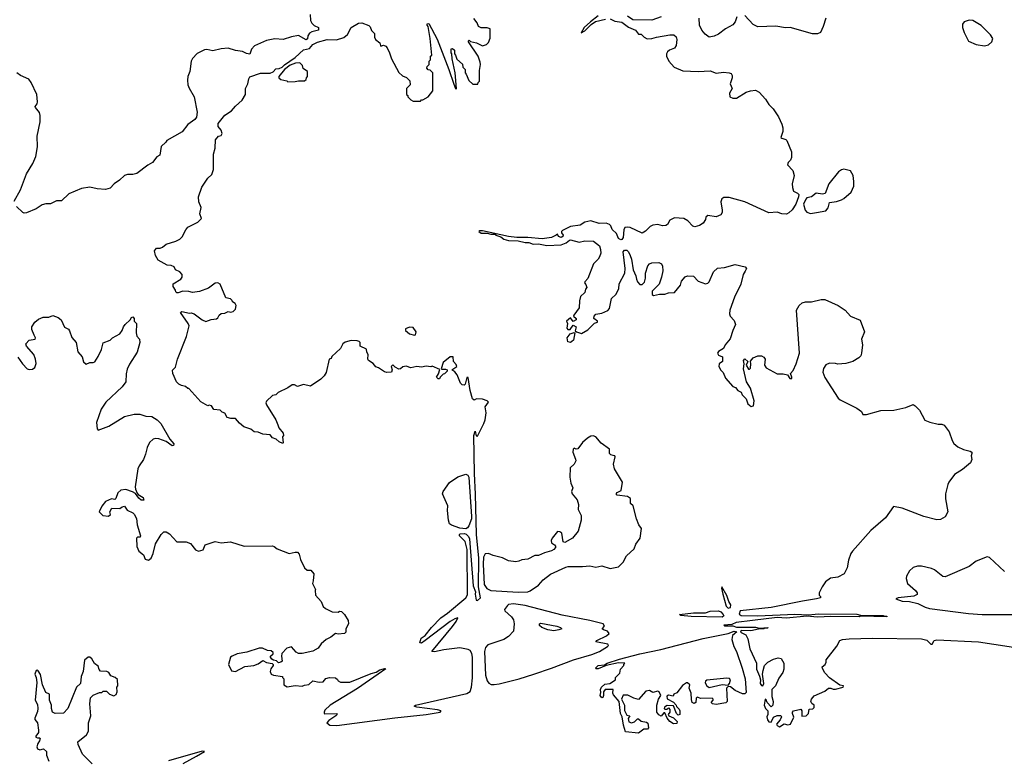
# Model space of a CAD drawing. Extents: x 1980017 to 2252640, y 74400 to 266395.
# Tile 173 of 256: x 2083787 to 2092040, y 217700 to 223902. Entities that reach past the tile are written whole.
import ezdxf

# ---------------------------------------------------------------- set-up
doc = ezdxf.new("R2010")
doc.units = 0

msp = doc.modelspace()

# ---------------------------------------------------------------- linework, layer by layer
at = {"layer": '0CON20XD'}
for points in [[(2086221.2, 223945), (2086223.3, 223895), (2086235, 223872.5), (2086255, 223852.5), (2086290, 223835), (2086290, 223815), (2086235, 223800), (2086215, 223787.5), (2086203, 223767), (2086198.3, 223741.7), (2086187, 223733), (2086125, 223770), (2086065, 223758), (2085995, 223736.2), (2085925, 223740), (2085855, 223727.5), (2085755, 223683.8), (2085728.8, 223655), (2085715, 223612.5), (2085688.3, 223618.3), (2085655, 223636), (2085595, 223642.5), (2085535, 223661.9), (2085475, 223658.8), (2085405, 223640), (2085355, 223651.2), (2085335, 223650), (2085275, 223617.5), (2085235, 223577.5), (2085223.8, 223555), (2085213, 223467), (2085196.7, 223425), (2085193.8, 223395), (2085196.7, 223355), (2085206.4, 223326.4), (2085250, 223255), (2085273.3, 223125), (2085267.5, 223085), (2085253.9, 223066.1), (2085195, 223023.3), (2085149.1, 222960.9), (2085020.5, 222889.5), (2085012.5, 222875), (2084972.3, 222837.7), (2084960, 222765), (2084935, 222752.5), (2084900, 222705), (2084859.4, 222680.6), (2084767.9, 222612.1), (2084735.8, 222604.2), (2084690, 222605), (2084664.3, 222595.7), (2084623.9, 222556.1), (2084577.5, 222525), (2084545, 222490), (2084505, 222476.7), (2084435, 222483.3), (2084375, 222498.8), (2084305, 222485.8), (2084199.1, 222440.9), (2084135.8, 222384.2), (2084095, 222383.8), (2084045, 222357.5), (2084005, 222357.1), (2083975, 222349.2), (2083925, 222316.2), (2083845, 222282), (2083825, 222280), (2083812.9, 222285), (2083760.9, 222335)], [(2086445, 217984.4), (2086932.4, 218047.6), (2087195, 218074), (2087310, 218095), (2087320, 218105), (2087290, 218115), (2087117, 218137), (2087093.3, 218145), (2087103.3, 218155), (2087535, 218251.8), (2087562, 218268), (2087575, 218304), (2087582.9, 218382.9), (2087581.7, 218555), (2087577.2, 218587.2), (2087561.9, 218611.9), (2087545, 218621.8), (2087475, 218634.2), (2087341.7, 218618.3), (2087265, 218601.2), (2087240, 218605), (2087415.6, 218814.4), (2087446.7, 218855), (2087460, 218885), (2087435, 218878.8), (2087395, 218855.7), (2087185.8, 218695), (2087155, 218674.3), (2087141.2, 218675), (2087150.8, 218715), (2087185, 218736.7), (2087239.6, 218805), (2087317.7, 218885), (2087372.9, 218925), (2087527.5, 219052.5), (2087541.6, 219078.4), (2087538.8, 219458.8), (2087521.4, 219525), (2087472.9, 219575), (2087473.8, 219586.2), (2087480, 219590), (2087513.9, 219593.9), (2087528.3, 219588.3), (2087548.8, 219568.8), (2087557.3, 219547.3), (2087587, 219153), (2087607.5, 219105), (2087603.8, 219085), (2087613, 219033), (2087625, 219030), (2087650, 219055), (2087633.3, 219145), (2087636.2, 219385), (2087617.1, 219585), (2087606.8, 219923.2), (2087597.8, 220095), (2087594.3, 220415.7), (2087605, 220450), (2087613.3, 220413.3), (2087625, 220410), (2087677.5, 220515), (2087689.2, 220545), (2087695.6, 220605), (2087689.2, 220655), (2087715.8, 220695), (2087705, 220706.2), (2087665, 220719.2), (2087615, 220722.5), (2087595, 220712.5), (2087581.7, 220721.7), (2087561.3, 220791.3), (2087545, 220900), (2087535, 220900), (2087521.2, 220845), (2087512.3, 220837.7), (2087495, 220838.8), (2087482.9, 220852.9), (2087452.5, 220925), (2087435, 220947.5), (2087410, 220965), (2087450, 220995), (2087445, 221010), (2087422.5, 221035), (2087420, 221075), (2087394.1, 221075.9), (2087335, 221027.5), (2087320, 220975), (2087325, 220970), (2087355, 220972.5), (2087370, 220965), (2087370, 220955), (2087348.3, 220931.7), (2087335, 220930), (2087310, 220905), (2087305, 220890), (2087295, 220890), (2087280, 220905), (2087297, 220933), (2087308.3, 220968.3), (2087245, 220996.7), (2087231.7, 220991.7), (2087195, 220997.5), (2087155, 220986.7), (2087115, 220993.3), (2087065, 220982.5), (2087025, 220997.5), (2086998.3, 220991.7), (2086980, 220975), (2086965, 220972.5), (2086935, 220987.5), (2086915, 221007.5), (2086901.2, 220995), (2086907.5, 220965), (2086903, 220947), (2086865, 220943.8), (2086845, 220948.8), (2086795, 220983.3), (2086771.7, 220991.7), (2086749.5, 221019.5), (2086710, 221045), (2086703.8, 221055), (2086708.8, 221095), (2086697.5, 221115), (2086695, 221140), (2086640, 221165), (2086640, 221195), (2086633, 221203), (2086615, 221210), (2086565, 221211.2), (2086515, 221196.7), (2086495, 221182.5), (2086476.1, 221143.9), (2086403.6, 221076.4), (2086398.3, 221061.7), (2086380, 221055), (2086355.9, 220944.1), (2086340, 220915), (2086312.3, 220887.7), (2086225, 220830), (2086165, 220843.3), (2086115, 220827.1), (2086091.1, 220841.1), (2086070.6, 220839.4), (2086035, 220813.8), (2085953.9, 220776.1), (2085933.6, 220756.4), (2085905, 220750), (2085855, 220702.5), (2085850.8, 220689.2), (2085855, 220671.2), (2085934.5, 220545), (2085949.6, 220505), (2085959.2, 220479.2), (2085995.8, 220435), (2085996.7, 220415), (2085990, 220405), (2085996.1, 220353.9), (2085991.7, 220348.3), (2085961.5, 220361.5), (2085935.3, 220385.3), (2085906, 220396), (2085885, 220420), (2085825, 220427.5), (2085785, 220443.3), (2085752.5, 220445), (2085725, 220467.5), (2085665, 220487.5), (2085627.9, 220517.9), (2085595, 220558.8), (2085556.4, 220556.4), (2085526.1, 220566.1), (2085505, 220602.5), (2085485, 220610), (2085467, 220627), (2085415, 220632.5), (2085395, 220662.5), (2085375, 220670), (2085363, 220663), (2085305, 220697.5), (2085205, 220810), (2085195, 220810), (2085177, 220827), (2085143, 220833), (2085120, 220845), (2085100, 220865), (2085070, 220935), (2085068.3, 220961.7), (2085092.5, 220987.5), (2085110, 221055), (2085186.2, 221245), (2085207.5, 221335), (2085200, 221355), (2085133.6, 221446.4), (2085145, 221456), (2085209.3, 221440.7), (2085225, 221443.3), (2085250, 221435), (2085315, 221385.6), (2085348.3, 221371.7), (2085391.7, 221388.3), (2085437, 221393), (2085448.3, 221401.7), (2085457.5, 221425), (2085475, 221437.5), (2085505, 221440), (2085535, 221453.8), (2085555, 221450), (2085575.7, 221454.3), (2085596, 221475), (2085600, 221505), (2085593, 221523), (2085570, 221535), (2085568.3, 221548.3), (2085555, 221560), (2085515, 221570), (2085467.5, 221685), (2085446.4, 221696.4), (2085425, 221692.5), (2085370.7, 221649.3), (2085295, 221621.2), (2085235, 221613.3), (2085205, 221622.5), (2085155, 221626.7), (2085115, 221610), (2085105, 221610), (2085095, 221620), (2085092.5, 221635), (2085072.5, 221665), (2085073.6, 221686.4), (2085136.7, 221725), (2085147.3, 221742.7), (2085148.8, 221765), (2085127.9, 221787.9), (2085092.5, 221805), (2085080.7, 221830.7), (2085055, 221840), (2085022.3, 221842.3), (2084946.1, 221886.1), (2084923.8, 221925), (2084917, 221963), (2084933, 221987), (2084965, 221986.7), (2084985, 221993.3), (2085015, 222020), (2085095, 222043.3), (2085128.3, 222061.7), (2085148.3, 222081.7), (2085180.7, 222139.3), (2085197, 222163), (2085280, 222205), (2085310, 222235), (2085296.7, 222275), (2085306.7, 222326.7), (2085287.5, 222375), (2085286.7, 222415), (2085313.9, 222496.1), (2085365, 222572.5), (2085396.1, 222603.9), (2085410, 222645), (2085411.2, 222775), (2085426.2, 222825), (2085427, 222893), (2085453.9, 222926.1), (2085475, 222930), (2085483, 222947), (2085476.2, 222975), (2085450, 223005), (2085449.7, 223030.3), (2085505, 223102), (2085561.7, 223138.3), (2085595, 223178), (2085652.3, 223227.7), (2085680, 223275), (2085678.8, 223325), (2085700, 223365), (2085707.5, 223405), (2085717, 223423), (2085805, 223452.5), (2085885, 223452.5), (2085910, 223465), (2085935, 223490), (2085961.7, 223491.7), (2085987, 223503), (2086007, 223523), (2086096.4, 223583.6), (2086165, 223650), (2086215, 223660), (2086245, 223693.3), (2086282.5, 223712.5), (2086363.6, 223736.4), (2086443, 223733), (2086505, 223753.3), (2086535, 223777.5), (2086564.1, 223835.9), (2086626.1, 223873.9), (2086655, 223876.2), (2086712.7, 223852.7), (2086725, 223842.5), (2086735, 223812.5), (2086760, 223785), (2086761.2, 223755), (2086770, 223735), (2086806.4, 223706.4), (2086810, 223685), (2086815, 223680), (2086837, 223687), (2086855, 223680), (2086867, 223667), (2086887.5, 223625), (2086902.5, 223575), (2086965, 223460), (2086995, 223430), (2087028.3, 223418.3), (2087058.3, 223388.3), (2087060, 223355), (2087030, 223325), (2087030, 223275), (2087040, 223265), (2087040, 223255), (2087065, 223230), (2087085, 223220), (2087145, 223220), (2087155, 223230), (2087165, 223230), (2087210, 223255), (2087250, 223305), (2087250, 223455), (2087228.3, 223478.3), (2087211.7, 223481.7), (2087200, 223495), (2087201.7, 223508.3), (2087220, 223525), (2087220, 223555), (2087230, 223565), (2087230, 223595), (2087240, 223605), (2087227.5, 223745), (2087210, 223845), (2087202.5, 223855), (2087202.5, 223867.5), (2087215, 223870), (2087285, 223737.5), (2087382.9, 223482.9), (2087425, 223360), (2087440, 223325), (2087445, 223320), (2087447.5, 223325), (2087437.5, 223455), (2087412.5, 223575), (2087410, 223615), (2087402.5, 223625), (2087403, 223657), (2087415, 223660), (2087430, 223645), (2087430, 223615), (2087440, 223605), (2087451.7, 223571.7), (2087498.3, 223528.3), (2087500, 223505), (2087520, 223485), (2087520, 223455), (2087530, 223445), (2087551.7, 223391.7), (2087585, 223360), (2087628.3, 223361.7), (2087630, 223375), (2087640, 223385), (2087640, 223475), (2087650, 223525), (2087647.5, 223545), (2087630, 223595), (2087550, 223715), (2087550, 223725), (2087555, 223730), (2087565, 223720), (2087615, 223707.5), (2087665, 223682.5), (2087700, 223695), (2087715, 223710), (2087731.7, 223748.3), (2087730, 223825), (2087705, 223832.5), (2087655, 223832.5), (2087633.6, 223843.6), (2087620, 223875), (2087593, 223913)], [(2088635.8, 223934.2), (2088570, 223885), (2088519.5, 223835), (2088493, 223793), (2088525, 223807.8), (2088578.3, 223861.7), (2088614.6, 223885.4), (2088697.5, 223905)], [(2089163.3, 223925), (2089085, 223896.6), (2088925, 223901.4), (2088881.7, 223931.7)], [(2089797.5, 223925), (2089783.3, 223885), (2089765, 223857.5), (2089703.9, 223826.1), (2089645, 223781.2), (2089607.7, 223762.3), (2089565, 223756.7), (2089531.2, 223781.2), (2089504.2, 223814.2), (2089484, 223855), (2089483.3, 223915)], [(2090543.3, 223915), (2090522.5, 223845), (2090500, 223795), (2090475, 223782.5), (2090433.6, 223783.6), (2090245, 223837.5), (2090205, 223832.5), (2090125, 223846.2), (2089975, 223843.3), (2089935, 223862.5), (2089865, 223937.5)], [(2088735, 223907.7), (2088775, 223890), (2088835, 223880.9), (2088890.4, 223840.4), (2088947.5, 223815), (2088975, 223780), (2088995, 223780), (2089020, 223755), (2089045, 223742.5), (2089086.4, 223743.6), (2089123.9, 223756.1), (2089235, 223776.2), (2089270, 223775), (2089288.3, 223758.3), (2089296.4, 223736.4), (2089290, 223685), (2089275, 223662.5), (2089233, 223647), (2089217, 223633), (2089207.5, 223615), (2089207.5, 223595), (2089227.5, 223555), (2089273.9, 223503.9), (2089345, 223473.3), (2089475, 223466.7), (2089575, 223473.3), (2089625, 223452.5), (2089687, 223463), (2089735, 223457.5), (2089749.3, 223449.3), (2089757.5, 223435), (2089757.5, 223415), (2089742.5, 223365), (2089760, 223325), (2089737.5, 223285), (2089740, 223255), (2089765, 223242.5), (2089795, 223242.5), (2089876.2, 223293.8), (2089913.9, 223306.1), (2089955, 223310), (2089985, 223293.3), (2090038.8, 223235), (2090065, 223190), (2090103.3, 223155), (2090147.7, 223087.7), (2090175.9, 223025.9), (2090183.3, 222995), (2090183.3, 222965), (2090167.5, 222915), (2090175, 222907.5), (2090208.3, 222898.3), (2090218.3, 222888.3), (2090256.7, 222795), (2090257.5, 222745), (2090247.5, 222725), (2090227.5, 222705), (2090222.5, 222685), (2090267, 222637), (2090277.5, 222595), (2090261.2, 222525), (2090264.1, 222494.1), (2090274.1, 222464.1), (2090307.3, 222447.3), (2090316.7, 222435), (2090316.2, 222415), (2090292, 222355), (2090263, 222307), (2090235, 222281.2), (2090215, 222272), (2090175.9, 222274.1), (2090135, 222287.1), (2090065, 222282.5), (2089865.5, 222375.5), (2089735, 222410.8), (2089689.3, 222410.7), (2089671.7, 222398.3), (2089664, 222375), (2089674, 222305), (2089674, 222285), (2089664, 222265), (2089625, 222250), (2089555, 222260), (2089538.8, 222245), (2089535.8, 222225), (2089516.9, 222195), (2089485, 222175.5), (2089445, 222164.5), (2089429.5, 222169.5), (2089386.2, 222215), (2089355, 222234), (2089275, 222240), (2089235, 222220), (2089215.6, 222184.4), (2089203, 222177), (2089175, 222174.2), (2089135, 222183.8), (2089095, 222178), (2089072.1, 222167.9), (2089031.3, 222128.7), (2089005, 222112.9), (2088905, 222158.8), (2088885, 222163.3), (2088860.5, 222159.5), (2088849.7, 222140.3), (2088845.3, 222074.7), (2088835, 222059.4), (2088825, 222056.9), (2088807.4, 222067.4), (2088788.1, 222108.1), (2088753.8, 222143.8), (2088742.3, 222172.3), (2088730, 222185), (2088703.6, 222196.4), (2088644.1, 222194.1), (2088575, 222213.8), (2088525, 222203.3), (2088485, 222180), (2088403.6, 222166.4), (2088336.4, 222133.6), (2088327.5, 222125), (2088327.5, 222115), (2088341.2, 222095), (2088339.2, 222085), (2088326.7, 222075), (2088302.5, 222085), (2088295, 222102.5), (2088282.5, 222095), (2088245, 222075.8), (2088165, 222064.5), (2088046.6, 222076.6), (2087955, 222075.6), (2087883.3, 222083.3), (2087665, 222131.4), (2087645, 222132.5), (2087634.1, 222125.9), (2087655, 222112.7), (2087705, 222113.1), (2087736.4, 222103.6), (2087773, 222103), (2087776.7, 222095), (2087820.5, 222080.5), (2087845, 222062.3), (2087885, 222049.6), (2087965, 222047.8), (2088025, 222032.7), (2088055, 222034.5), (2088090.2, 222020.2), (2088135, 222022.9), (2088205, 222008.8), (2088325, 222014.4), (2088368.5, 222031.5), (2088395, 222054), (2088405, 222055.7), (2088475, 222036.4), (2088525, 222048.5), (2088595.9, 222045.9), (2088646.8, 222006.8), (2088654.3, 221974.3), (2088658, 221945), (2088646.5, 221913.5), (2088635.5, 221894.5), (2088595.6, 221855), (2088548.6, 221731.4), (2088522.5, 221705), (2088520, 221695), (2088531.7, 221681.7), (2088540, 221655), (2088528.3, 221641.7), (2088522.5, 221615), (2088488.3, 221581.7), (2088480, 221545), (2088477.5, 221485), (2088432.5, 221425), (2088430, 221415), (2088450, 221395), (2088450, 221385), (2088425, 221370), (2088405, 221402.5), (2088370, 221375), (2088377.5, 221355), (2088372.5, 221315), (2088380, 221305), (2088400, 221305), (2088425, 221340), (2088450, 221325), (2088442.5, 221292.5), (2088453, 221283), (2088495, 221270), (2088548.8, 221301.2), (2088605, 221357.5), (2088630, 221365), (2088630, 221375), (2088600, 221395), (2088602.5, 221415), (2088615, 221432.5), (2088665, 221440), (2088716.1, 221463.9), (2088730.7, 221479.3), (2088746.7, 221565), (2088785, 221597.5), (2088808, 221645), (2088812.3, 221687.7), (2088860, 221775), (2088863.3, 221815), (2088845.5, 221955), (2088855, 221969.5), (2088875, 221969.2), (2088889.6, 221955), (2088903.8, 221923.8), (2088915.5, 221895), (2088930, 221805), (2088951.4, 221755), (2088956, 221725), (2088965, 221702.5), (2088985, 221682.5), (2089005, 221682.5), (2089025, 221700), (2089033.1, 221735), (2089032.2, 221775), (2089053, 221837), (2089065, 221854), (2089085, 221862.5), (2089145, 221866), (2089166.7, 221855), (2089176, 221835), (2089176.9, 221795), (2089167, 221743), (2089147.2, 221682.8), (2089088.8, 221625), (2089088.3, 221598.3), (2089098.3, 221588.3), (2089150.5, 221599.5), (2089195, 221600.6), (2089225, 221612.5), (2089276.7, 221615), (2089325.7, 221675), (2089335, 221708.8), (2089364.5, 221745.5), (2089385, 221754.2), (2089435, 221750.8), (2089475, 221710), (2089535, 221686.9), (2089555, 221693.3), (2089565, 221704), (2089601.3, 221788.7), (2089635, 221818.8), (2089695.9, 221824.1), (2089785, 221848.8), (2089868.3, 221828.3), (2089878.8, 221815), (2089867.1, 221792.9), (2089851.2, 221765), (2089831.2, 221685), (2089777.5, 221575), (2089740, 221465), (2089736.7, 221435), (2089743.3, 221415), (2089775, 221380), (2089787.5, 221345), (2089763.3, 221295), (2089743.3, 221225), (2089700, 221175), (2089685.7, 221144.3), (2089645, 221120), (2089636.9, 221105), (2089645, 221090), (2089677.5, 221075), (2089677.5, 221035), (2089650, 221015), (2089647.5, 220995), (2089665, 220962.5), (2089683.6, 220943.6), (2089703.3, 220895), (2089765, 220826.7), (2089786.2, 220816.2), (2089805, 220792.5), (2089835, 220777.5), (2089843.3, 220755), (2089875, 220723.3), (2089891.2, 220681.2), (2089917.5, 220657.5), (2089938.8, 220665), (2089942.9, 220705), (2089911.7, 220811.7), (2089878.8, 220865), (2089854.6, 220975), (2089860, 221015), (2089853.8, 221045), (2089865, 221057.5), (2089890, 221035), (2089877.5, 221005), (2089895, 220970), (2089905, 220970), (2089911.7, 220978.3), (2089916.7, 221015), (2089913, 221037), (2089933.9, 221066.1), (2089975, 221083.3), (2090005, 221082.5), (2090025, 221072.5), (2090036.7, 221055), (2090030, 221005), (2090043.6, 220983.6), (2090135, 220932.5), (2090185, 220932.5), (2090223.6, 220923.6), (2090243.4, 220893.4), (2090258, 220892), (2090260, 220905), (2090247.5, 220935), (2090269.2, 220960.8), (2090296.2, 221015), (2090322, 221105), (2090297.5, 221465), (2090320, 221505), (2090345, 221526.7), (2090373.9, 221536.1), (2090425, 221536.7), (2090505, 221556.2), (2090535, 221556.2), (2090647.5, 221505), (2090705.9, 221465.9), (2090750, 221415), (2090833, 221383), (2090868, 221285), (2090843, 221223), (2090852.5, 221175), (2090842.5, 221105), (2090836.1, 221083.9), (2090820, 221065), (2090770, 221035), (2090711.7, 221018.3), (2090645, 221012.5), (2090625, 221020), (2090575, 221022.5), (2090545, 221006.7), (2090525, 220977.5), (2090517.5, 220945), (2090535, 220900), (2090648.3, 220728.3), (2090665, 220713.3), (2090802.5, 220645), (2090842.5, 220615), (2090855, 220592.5), (2090885, 220590.8), (2091005, 220623.8), (2091115, 220628.8), (2091215, 220650), (2091275, 220673.8), (2091292, 220665), (2091327.9, 220627.9), (2091374.2, 220544.2), (2091415, 220528), (2091485, 220511.2), (2091515, 220510), (2091535, 220501.2), (2091577, 220447), (2091602.3, 220372.3), (2091617.7, 220347.7), (2091651.3, 220321.3), (2091698.7, 220298.7), (2091755, 220282.5), (2091766.7, 220275), (2091767.5, 220265), (2091762.5, 220245), (2091767.5, 220215), (2091757.5, 220185), (2091690.5, 220129.5), (2091623, 220087), (2091573.8, 220025), (2091565.8, 220004.2), (2091546.2, 219925), (2091546.2, 219885), (2091566.2, 219775), (2091545, 219733.8), (2091505, 219710.8), (2091475, 219708), (2091365, 219735.8), (2091185, 219806.2), (2091110, 219820), (2091045, 219723.3), (2090920.5, 219619.5), (2090768, 219445), (2090754, 219425), (2090735, 219370), (2090723.8, 219305), (2090696.7, 219255), (2090644.1, 219225.9), (2090582.3, 219217.7), (2090542.4, 219187.6), (2090512, 219145), (2090488.8, 219095), (2090486.7, 219076.7), (2090500, 219065), (2090500, 219055), (2090465, 219044), (2090347.5, 219025), (2090086.2, 218973.8), (2089825.6, 218944.4), (2089817.3, 218917.3), (2089835.6, 218905.6), (2089975, 218903.8), (2090285, 218917.1), (2090395, 218910), (2090485, 218919.2), (2090805, 218917.5), (2090835, 218907.5), (2091025, 218906.2), (2091035, 218900), (2091055, 218900), (2091056.4, 218893.6), (2090835, 218900), (2090825, 218894), (2090585, 218897.5), (2090475, 218892), (2090385, 218900), (2090215, 218884.2), (2090135, 218890), (2089930, 218865)], [(2091875, 223683.8), (2091907.7, 223692.3), (2091936.7, 223715), (2091943.3, 223745), (2091923.8, 223775), (2091845, 223854.2), (2091775, 223895.8), (2091745, 223899.2), (2091703.3, 223885), (2091690, 223865), (2091690, 223835), (2091703.3, 223795), (2091740.7, 223720.7), (2091805, 223693.3), (2091875, 223683.8)], [(2086035, 223380), (2086095, 223382.5), (2086125, 223390), (2086175, 223390), (2086188.3, 223401.7), (2086190, 223415), (2086200, 223425), (2086198.3, 223468.3), (2086161.7, 223491.7), (2086158.3, 223518.3), (2086135, 223540), (2086098.3, 223538.3), (2086055, 223520), (2086007, 223483), (2085960, 223425), (2085960, 223415), (2085975, 223400), (2086025, 223390), (2086035, 223380)], [(2083740.6, 222379.4), (2083794.2, 222475), (2083845, 222610), (2083895.7, 222695), (2083921.9, 222755), (2083937.1, 222835), (2083932.9, 222925), (2083957.5, 223045), (2083958.3, 223098.3), (2083952.7, 223122.7), (2083918.8, 223165), (2083916.7, 223175), (2083933.2, 223196.8), (2083936.8, 223213.2), (2083930.8, 223275), (2083883.3, 223375), (2083862, 223402), (2083793.2, 223433.2), (2083763.3, 223455)], [(2090415, 222276.2), (2090465, 222283.8), (2090545, 222298.8), (2090563.8, 222325), (2090575, 222370), (2090633, 222377), (2090675, 222392.5), (2090695, 222402.5), (2090757.5, 222455), (2090780, 222505), (2090780, 222545), (2090772.5, 222595), (2090750, 222635), (2090695, 222647.5), (2090675, 222642.5), (2090650, 222625), (2090570, 222525), (2090537, 222443), (2090515, 222437.5), (2090463, 222447), (2090425, 222417.5), (2090385, 222406.7), (2090375, 222397.5), (2090356.7, 222355), (2090371.2, 222305), (2090385, 222286.7), (2090415, 222276.2)], [(2083771.7, 221071.7), (2083810, 221015), (2083850, 220975), (2083865, 220967.5), (2083895, 220970), (2083912.5, 220985), (2083925, 221020), (2083920, 221055), (2083904.1, 221094.1), (2083843.8, 221165), (2083838.8, 221185), (2083865, 221213.3), (2083915.9, 221224.1), (2083920, 221235), (2083908.8, 221255), (2083887.5, 221305), (2083887.5, 221325), (2083913.6, 221366.4), (2083945, 221391.2), (2083983.9, 221406.1), (2084031.8, 221408.2), (2084065, 221422.5), (2084110, 221405), (2084133.8, 221385), (2084163.6, 221323.6), (2084195, 221306.2), (2084205, 221293.3), (2084225, 221237.5), (2084260, 221195), (2084275, 221117.5), (2084310, 221075), (2084321.7, 221031.7), (2084345, 221012.5), (2084375, 221026.7), (2084403, 221027), (2084415.9, 221034.1), (2084445, 221076.7), (2084471.2, 221135), (2084485, 221193.3), (2084545, 221214), (2084565.7, 221234.3), (2084625, 221268.8), (2084645.7, 221294.3), (2084656.2, 221325), (2084671.2, 221345), (2084712.5, 221385), (2084722.5, 221405), (2084735, 221410), (2084747.5, 221395), (2084747.5, 221375), (2084766.2, 221355), (2084762, 221275), (2084769.3, 221249.3), (2084791.7, 221221.7), (2084792.5, 221195), (2084771.2, 221115), (2084705.8, 221014.2), (2084687.7, 220972.3), (2084679.2, 220930.8), (2084676.2, 220865), (2084645, 220823.8), (2084510, 220695), (2084470, 220635), (2084430, 220525), (2084435, 220470), (2084445, 220460), (2084535, 220492.5), (2084665, 220573.8), (2084745, 220593.8), (2084795, 220593.8), (2084845, 220578), (2084895, 220573.8), (2084940, 220545), (2084970, 220515), (2085046.2, 220385), (2085080, 220345), (2085075, 220330), (2085065, 220328), (2085013.3, 220365), (2084953.6, 220386.4), (2084925, 220390), (2084905, 220383.3), (2084875, 220357.5), (2084853.8, 220315), (2084842.3, 220257.7), (2084825, 220212.5), (2084788.8, 220161.2), (2084778, 220135), (2084756, 219985), (2084756.2, 219965), (2084771.7, 219931.7), (2084780, 219920), (2084822.5, 219895), (2084826.4, 219873.6), (2084805, 219872.5), (2084785, 219890), (2084758.3, 219928.3), (2084733.6, 219943.6), (2084675, 219962.5), (2084635, 219956.2), (2084609.2, 219935), (2084593.3, 219886.7), (2084585, 219877.5), (2084555, 219883.8), (2084505, 219862.5), (2084476.4, 219823.6), (2084452.5, 219775), (2084483, 219743), (2084531.7, 219738.3), (2084547, 219753), (2084542.5, 219775), (2084560, 219805), (2084625, 219802.5), (2084645, 219817.5), (2084665, 219821.2), (2084687.7, 219787.7), (2084735, 219766.2), (2084746.7, 219755), (2084765, 219720), (2084770, 219665), (2084798.8, 219575), (2084796.2, 219563.8), (2084775, 219561.2), (2084766.1, 219553.9), (2084768.8, 219485), (2084784.2, 219444.2), (2084823.3, 219415), (2084838.3, 219378.3), (2084865, 219370), (2084890, 219385), (2084905.6, 219424.4), (2084924.4, 219505.6), (2084971.4, 219585), (2084995, 219605.8), (2085015, 219607.1), (2085041.7, 219591.7), (2085104.4, 219524.4), (2085182.1, 219522.1), (2085218, 219508), (2085260.8, 219455), (2085285, 219444), (2085324.2, 219455.8), (2085342.2, 219497.8), (2085425, 219526), (2085475, 219516), (2085555, 219522.5), (2085667, 219487), (2085905, 219490), (2085920, 219485), (2085944.1, 219464.1), (2086045, 219426.7), (2086095, 219437.1), (2086115.7, 219435.7), (2086130.6, 219420.6), (2086139.5, 219375), (2086174.2, 219304.2), (2086195, 219286.7), (2086226.2, 219285), (2086252.5, 219255), (2086247.5, 219195), (2086240, 219175), (2086267.5, 219125), (2086262.5, 219115), (2086267.5, 219075), (2086313.6, 219023.6), (2086331.7, 218981.7), (2086350, 218965), (2086405, 218937.5), (2086455, 218932.5), (2086467.5, 218942.5), (2086485, 218940), (2086510.6, 218915), (2086540, 218865), (2086542.9, 218835), (2086520, 218795), (2086520, 218765), (2086510, 218755), (2086455, 218748.8), (2086435, 218754), (2086395, 218723.3), (2086355, 218703.3), (2086315, 218667.5), (2086287.7, 218632.3), (2086243, 218607), (2086155, 218587.5), (2086125, 218587.5), (2086105, 218597.5), (2086065, 218642.5), (2086025, 218632.5), (2085983, 218587), (2085980, 218565), (2085987.5, 218522.5), (2085977, 218513), (2085955, 218510), (2085940, 218525), (2085915, 218530), (2085900.7, 218540.7), (2085890, 218555), (2085890, 218565), (2085910, 218585), (2085910, 218595), (2085895, 218610), (2085863, 218613), (2085821.7, 218631.7), (2085795, 218632.5), (2085691.8, 218598.2), (2085608.8, 218585), (2085566.7, 218565), (2085553.3, 218555), (2085537.5, 218495), (2085561.7, 218441.7), (2085595, 218436.7), (2085675, 218477.5), (2085750, 218485), (2085785, 218500), (2085825, 218527.5), (2085855, 218512.5), (2085901.7, 218501.7), (2085910, 218495), (2085910, 218485), (2085892, 218458), (2085886.2, 218435), (2085893.3, 218415), (2085915, 218406), (2085990, 218395), (2085990, 218385), (2086000, 218375), (2086000, 218325), (2086028.3, 218308.3), (2086095, 218317.5), (2086155, 218312.5), (2086175, 218322.5), (2086211.7, 218328.3), (2086245, 218357.5), (2086297, 218347), (2086331.7, 218348.3), (2086353.9, 218376.1), (2086383.9, 218386.1), (2086435, 218382.5), (2086449.3, 218369.3), (2086457, 218357), (2086475, 218346.7), (2086555, 218345.8), (2086731.7, 218418.3), (2086775, 218429.4), (2086805, 218451.1), (2086845, 218460), (2086857, 218457), (2086617.7, 218292.3), (2086388.8, 218155), (2086345, 218112.5), (2086337.5, 218095), (2086337.5, 218085), (2086345, 218080), (2086443, 218083), (2086446.7, 218075), (2086438, 218065), (2086378.8, 218025), (2086362.5, 218005), (2086385, 217986.7), (2086445, 217984.4)], [(2087095, 221256.7), (2087105, 221260), (2087109.2, 221285), (2087085, 221320), (2087055, 221322.5), (2087021.7, 221308.3), (2087020, 221295), (2087055, 221266.7), (2087095, 221256.7)], [(2088405, 221196.2), (2088380, 221200), (2088376.2, 221235), (2088401.2, 221268.8), (2088435, 221280), (2088440, 221275), (2088427.5, 221215), (2088415, 221202.5), (2088405, 221196.2)], [(2087965, 219101.2), (2088045, 219104.4), (2088065, 219111.2), (2088135, 219160), (2088173.3, 219205), (2088235, 219253.3), (2088365, 219311.2), (2088385, 219316.7), (2088505, 219316.7), (2088565, 219323.3), (2088615, 219310), (2088665, 219323.3), (2088735, 219300), (2088805, 219312.5), (2088845.8, 219354.2), (2088873.3, 219405), (2088936.6, 219463.4), (2088950, 219505), (2088988.8, 219555), (2088997.5, 219635), (2088976.1, 219666.1), (2088958, 219715), (2088928, 219825), (2088907.5, 219845), (2088905.8, 219885.8), (2088882.3, 219902.3), (2088794.2, 219914.2), (2088787.5, 219925), (2088795, 219937.5), (2088827.5, 219955), (2088839.2, 220025), (2088773.9, 220135), (2088764.7, 220175), (2088778.6, 220235), (2088774.2, 220244.2), (2088762, 220248), (2088743.1, 220253.1), (2088730, 220265), (2088729.3, 220299.3), (2088661.1, 220351.1), (2088615, 220403.8), (2088595, 220411.2), (2088575, 220410), (2088545, 220393.3), (2088505, 220356.7), (2088465, 220302.5), (2088450.7, 220300.7), (2088435, 220307.5), (2088425, 220300), (2088423.3, 220275), (2088447, 220217), (2088447.3, 220202.7), (2088435.7, 220175), (2088400.5, 220145), (2088398.2, 220065), (2088405.5, 220015.5), (2088424.3, 219975), (2088413.1, 219945), (2088416.9, 219925), (2088459.2, 219875), (2088472, 219835), (2088467.5, 219795), (2088492.5, 219745), (2088492.5, 219705), (2088467, 219613), (2088420, 219555), (2088355, 219517.5), (2088343, 219523), (2088331.2, 219595), (2088315, 219608), (2088295, 219609.2), (2088250, 219555), (2088240.9, 219535), (2088245.6, 219515.6), (2088269.5, 219499.5), (2088277, 219487), (2088277.5, 219475), (2088265, 219460), (2088245, 219446.7), (2088185, 219431.2), (2088135, 219410), (2088105, 219407.5), (2088045, 219377.5), (2087995, 219371.2), (2087969.4, 219360.6), (2087944.4, 219355.6), (2087885, 219364.4), (2087835, 219388.6), (2087755, 219408.6), (2087715.6, 219425.6), (2087688.6, 219421.4), (2087674.3, 219395.7), (2087670.6, 219335), (2087680, 219165), (2087702.4, 219132.4), (2087736.1, 219116.1), (2087965, 219101.2)], [(2087525, 219633.3), (2087475, 219638), (2087405, 219664.3), (2087390.8, 219675), (2087380.5, 219705), (2087372.1, 219785), (2087374.3, 219825), (2087329.6, 219925), (2087335.4, 219945), (2087390.5, 220019.5), (2087460.6, 220069.4), (2087525, 220091.9), (2087543.6, 220083.6), (2087551.5, 220065), (2087574.5, 219735), (2087574.2, 219715), (2087551.2, 219658.8), (2087539.5, 219640.5), (2087525, 219633.3)], [(2092041.2, 219275), (2091915, 219391.2), (2091895, 219398.9), (2091805, 219361.5), (2091745, 219315.8), (2091545, 219230), (2091525, 219233.3), (2091455, 219288.8), (2091428.8, 219298.8), (2091345, 219320), (2091311.7, 219318.3), (2091275, 219306.7), (2091245, 219280), (2091218.8, 219235), (2091216.2, 219215), (2091228.8, 219175), (2091295.8, 219115.8), (2091308.8, 219095), (2091308.3, 219081.7), (2091283, 219067), (2091150, 219055), (2091130, 219045), (2091185, 219024.4), (2091245, 219021.8), (2091315, 219006.4), (2091376.7, 218975), (2091414.1, 218964.1), (2091741.2, 218921.2), (2091855, 218914.3), (2092165, 218912.7)], [(2089725, 218966.4), (2089745, 218971.5), (2089746.7, 218995), (2089731.6, 219021.6), (2089715, 219074), (2089673, 219147), (2089668.8, 219135), (2089679.6, 219085), (2089708.8, 218985), (2089725, 218966.4)], [(2087765, 218325.8), (2087805, 218333.1), (2087974.7, 218375.3), (2088095, 218412.7), (2088245, 218463.1), (2088430, 218535), (2088582.1, 218577.9), (2088645.5, 218604.5), (2088713.3, 218645), (2088722.5, 218655), (2088715.8, 218665.8), (2088616.7, 218685), (2088623.8, 218695), (2088706.7, 218735), (2088726.7, 218755), (2088713.6, 218773.6), (2088680, 218785), (2088670, 218795), (2088690, 218815), (2088677.5, 218835), (2088566.2, 218865), (2088335, 218909), (2088025, 218990), (2087925, 219003.8), (2087885, 218997.5), (2087875, 218990), (2087850, 218955), (2087853.3, 218945), (2087910, 218895), (2087925, 218868.8), (2087931.9, 218835), (2087925, 218773.8), (2087885, 218730.8), (2087846, 218705), (2087711.7, 218658.3), (2087691.4, 218638.6), (2087682.2, 218605), (2087692, 218405), (2087706.5, 218356.5), (2087719, 218339), (2087737.8, 218327.7), (2087765, 218325.8)], [(2089675, 218892.2), (2089415, 218896.9), (2089327.5, 218905), (2089317.5, 218915), (2089435, 218928.6), (2089535, 218929.2), (2089575, 218941.2), (2089645, 218944.4), (2089665, 218935.4), (2089682.5, 218915), (2089687.9, 218902.1), (2089675, 218892.2)], [(2088265, 218778), (2088212.5, 218785), (2088163.3, 218805), (2088145, 218822.5), (2088142.5, 218835), (2088155, 218840), (2088290, 218815), (2088320, 218805), (2088330, 218795), (2088305, 218784), (2088265, 218778)], [(2089930, 218865), (2089793.6, 218846.4), (2089755, 218830), (2089690, 218825), (2089695, 218820), (2089765, 218820), (2089795, 218807.5), (2089955, 218808.8), (2089985, 218800), (2090060, 218805), (2090055, 218800), (2090030, 218800), (2090026.4, 218793.6), (2089978.3, 218791.7), (2089915, 218777.5), (2089835, 218780), (2089827.5, 218765), (2089872.9, 218742.9), (2089891.3, 218711.3), (2089907.9, 218625), (2089962.9, 218505), (2089963, 218455), (2089988.2, 218398.2), (2089996.3, 218366.3), (2089993.5, 218335), (2090005, 218319.5), (2090015.6, 218314.4), (2090024.6, 218335.4), (2090014.4, 218415), (2090018, 218445), (2090030, 218485), (2090056.7, 218515), (2090105, 218540), (2090145, 218550), (2090170, 218545), (2090192.5, 218505), (2090193.3, 218455), (2090183.6, 218426.4), (2090149.3, 218380.7), (2090122.5, 218315), (2090090, 218285), (2090090, 218225), (2090102.5, 218185), (2090100, 218155), (2090085, 218140), (2090053.3, 218175), (2090045, 218197.5), (2090034.2, 218204.2), (2090028.2, 218155), (2090038.8, 218125), (2090058, 218105), (2090057.5, 218075), (2090048.5, 218055), (2090055, 218030), (2090065, 218014.4), (2090085, 218011.2), (2090105, 218052.5), (2090135, 218066.2), (2090167, 218067), (2090172.5, 218055), (2090160.7, 218029.3), (2090130, 217995), (2090135, 217982.5), (2090155, 217972.5), (2090193.6, 217996.4), (2090225, 217987.5), (2090247.5, 217995), (2090276.4, 218053.6), (2090263.3, 218085), (2090263.3, 218095), (2090272.5, 218105), (2090335, 218120), (2090342.5, 218105), (2090341.7, 218061.7), (2090380, 218065), (2090397.5, 218085), (2090405, 218120), (2090435, 218123.3), (2090445.9, 218134.1), (2090445, 218152.5), (2090426.7, 218166.7), (2090418.8, 218185), (2090423.3, 218205), (2090445, 218232.5), (2090535, 218270), (2090565, 218296.7), (2090585, 218297.5), (2090605, 218287.5), (2090625, 218286.7), (2090690, 218305), (2090692.5, 218315), (2090662.1, 218322.1), (2090575, 218384), (2090536.2, 218425), (2090515, 218460), (2090513.3, 218475), (2090537.5, 218495), (2090547, 218513), (2090547.5, 218535), (2090635, 218647.5), (2090661.2, 218695), (2090684.7, 218705.3), (2090739.3, 218709.3), (2090935, 218714.8), (2091345, 218709.5), (2091389.3, 218699.3), (2091425, 218665.8), (2091435, 218666.2), (2091453.2, 218696.8), (2091475, 218701.3), (2091825, 218685.8), (2092245, 218620.2)], [(2088975, 217920), (2088865, 217930), (2088846.7, 217985), (2088836, 218056), (2088822.5, 218085), (2088812.5, 218185), (2088765, 218240), (2088757.5, 218255), (2088760, 218285), (2088695, 218285.8), (2088679.2, 218265), (2088680.8, 218235), (2088675, 218217.5), (2088665, 218216.2), (2088653.1, 218235), (2088659.2, 218260.8), (2088654.4, 218285.6), (2088664.5, 218305.5), (2088690.5, 218329.5), (2088733.3, 218335), (2088780, 218365), (2088780, 218385), (2088818.3, 218421.7), (2088822.5, 218455), (2088850, 218485), (2088850, 218495), (2088860, 218505), (2088805, 218507.5), (2088703, 218487), (2088635, 218459.2), (2088617.5, 218457.5), (2088613.3, 218465), (2088636.7, 218485), (2088689.3, 218490.7), (2088710, 218505), (2088815, 218539.6), (2088983.8, 218585), (2089160.1, 218619.9), (2089515, 218712.9), (2089725, 218754), (2089775, 218773.3), (2089798.3, 218768.3), (2089761.2, 218738.8), (2089755.6, 218705), (2089772.5, 218645), (2089794.8, 218605), (2089843.8, 218465), (2089868.6, 218375), (2089875, 218260), (2089865, 218250), (2089845, 218250), (2089785, 218277.5), (2089745, 218307.5), (2089725, 218310), (2089712.5, 218295), (2089716.2, 218185), (2089705, 218174.2), (2089625, 218159.4), (2089595, 218164.2), (2089583.3, 218175), (2089600, 218195), (2089600, 218205), (2089591.7, 218211.7), (2089495, 218210), (2089465, 218220), (2089458.3, 218211.7), (2089453.9, 218176.1), (2089441.2, 218168.8), (2089424.4, 218175), (2089418, 218202), (2089415.5, 218255), (2089398.1, 218295), (2089403.8, 218325), (2089385, 218340), (2089375, 218340), (2089341.7, 218318.3), (2089295, 218257.5), (2089270, 218245), (2089265, 218230), (2089225, 218236.7), (2089211.7, 218228.3), (2089215, 218207.5), (2089268.3, 218178.3), (2089290, 218155), (2089291.7, 218141.7), (2089315, 218120), (2089320, 218105), (2089320, 218075), (2089305, 218070), (2089293, 218083), (2089268.3, 218148.3), (2089215, 218150), (2089193, 218137), (2089190, 218125), (2089195, 218120), (2089215, 218120), (2089225, 218130), (2089237, 218117), (2089237.5, 218095), (2089222.5, 218075), (2089227.5, 218065), (2089266.2, 218046.2), (2089297, 218017), (2089295, 218000), (2089266.4, 217996.4), (2089236.1, 218016.1), (2089215, 218043.3), (2089195, 218090), (2089185, 218090), (2089165, 218062.5), (2089143.6, 218073.6), (2089127.5, 218095), (2089127.5, 218155), (2089142.5, 218205), (2089160, 218235), (2089146.1, 218266.1), (2089135, 218270), (2089095, 218260), (2089066.1, 218276.1), (2089035, 218270), (2088975, 218202.5), (2088935, 218213.3), (2088885, 218236.7), (2088845, 218236.7), (2088832.5, 218205), (2088857.5, 218155), (2088855, 218110), (2088875, 218070), (2088900, 218065), (2088888.3, 218041.7), (2088892.5, 218015), (2088915, 218006.7), (2088940, 218015), (2088965, 218040), (2088975, 218040), (2088995, 218020), (2089041.7, 218011.7), (2089051.7, 218001.7), (2089057.5, 217962.5), (2089048.3, 217951.7), (2089018.3, 217951.7), (2088975, 217920)], [(2084395, 217661.2), (2084312.7, 217742.7), (2084276.7, 217825), (2084273.3, 217845), (2084345.5, 217904.5), (2084363.8, 217935), (2084364.1, 218005.9), (2084382, 218065), (2084376, 218165), (2084380, 218215), (2084401.7, 218238.3), (2084455, 218260), (2084475, 218260), (2084485, 218270), (2084515, 218270), (2084540, 218245), (2084575, 218232.5), (2084595, 218242.5), (2084602.5, 218265), (2084600, 218305), (2084610, 218315), (2084607.5, 218367.5), (2084587, 218387), (2084550.7, 218400.7), (2084535, 218427.5), (2084516.4, 218436.4), (2084465, 218440), (2084453, 218453), (2084445, 218480), (2084413.6, 218503.6), (2084391.7, 218541.7), (2084375, 218556.7), (2084360, 218555), (2084330, 218530), (2084319.2, 218435), (2084301.2, 218395), (2084297.5, 218335), (2084262.5, 218305), (2084190, 218125), (2084155, 218087.5), (2084085, 218082.5), (2084062.5, 218095), (2084052.5, 218125), (2084052.5, 218155), (2084037.5, 218195), (2084037.5, 218245), (2084005, 218260), (2083978.8, 218325), (2083962.2, 218412.2), (2083942.5, 218442.5), (2083935, 218447.5), (2083925, 218443.8), (2083912.5, 218415), (2083925.6, 218385), (2083929.2, 218345), (2083917.5, 218195), (2083935, 218160), (2083938.8, 218125), (2083935, 218100), (2083912.5, 218045), (2083913.9, 218033.9), (2083936.7, 218005), (2083943.9, 217943.9), (2083944, 217925), (2083921.2, 217895), (2083922, 217885), (2083935, 217878.8), (2083955, 217880), (2083957.5, 217875), (2083953.3, 217855), (2083938.3, 217831.7), (2083930, 217805), (2083936.4, 217786.4), (2083955, 217778.8), (2083986.1, 217786.1), (2084012.5, 217765), (2084010, 217735), (2084030, 217685)], [(2089565, 218302.5), (2089675, 218327.5), (2089725, 218320), (2089736, 218334), (2089745.6, 218365.6), (2089736.5, 218376.5), (2089715, 218380), (2089546.2, 218363.8), (2089534.2, 218355), (2089531.9, 218341.9), (2089545.7, 218315.7), (2089565, 218302.5)], [(2085157.5, 217665), (2085268.8, 217725), (2085336.2, 217765), (2085315, 217768.1), (2085032.8, 217687.2)]]:
    msp.add_lwpolyline(points, dxfattribs=at)

doc.saveas('drawing.dxf')
